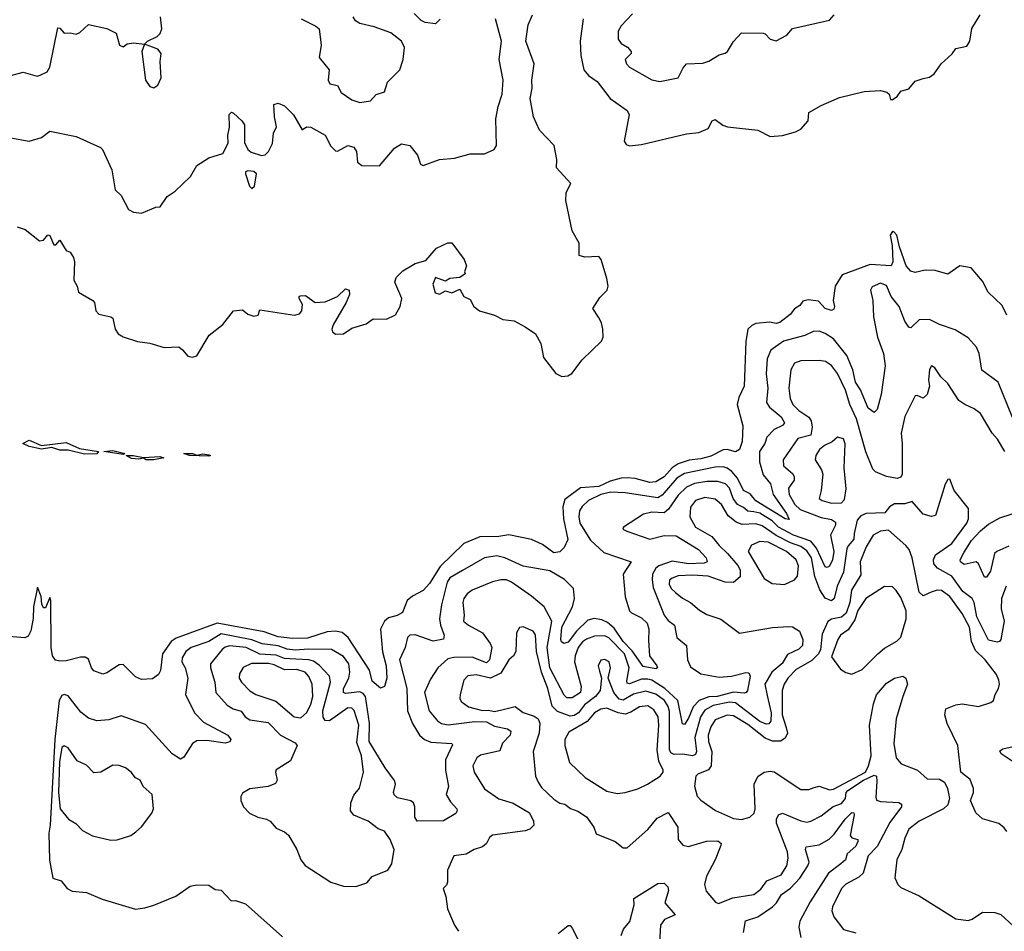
# Model space of a CAD drawing. Extents: x 1552294 to 1694791, y 811929 to 917222.
# Tile 132 of 256: x 1626908 to 1631732, y 824875 to 829340. Entities that reach past the tile are written whole.
import ezdxf

# ---------------------------------------------------------------- set-up
doc = ezdxf.new("R2010")
doc.units = 0

msp = doc.modelspace()

# ---------------------------------------------------------------- linework, layer by layer
at = {"layer": '0CON10XD'}
for points in [[(1626895, 828326.2), (1626935, 828313.3), (1627005, 828256.7), (1627025, 828261.2), (1627045, 828286.7), (1627055, 828283.3), (1627075, 828237.5), (1627085, 828237.5), (1627105, 828260), (1627135, 828210), (1627155, 828202.5), (1627171.1, 828175), (1627175.9, 828155), (1627173.8, 828065), (1627189.5, 828035), (1627196.4, 828005), (1627266.4, 827965), (1627274.6, 827955), (1627281.1, 827915), (1627295, 827898.6), (1627355, 827885.7), (1627365, 827878), (1627375.4, 827825), (1627391, 827801), (1627415, 827786.9), (1627484.8, 827764.8), (1627546, 827756), (1627615, 827735.3), (1627688.3, 827738.3), (1627705, 827722.5), (1627732.3, 827692.3), (1627755, 827688), (1627775, 827694), (1627835.8, 827795), (1627902.6, 827847.4), (1627955, 827914.6), (1628000, 827920), (1628025, 827897.5), (1628055, 827887.5), (1628076.4, 827893.6), (1628085, 827920), (1628255, 827893.5), (1628279.6, 827900.4), (1628290, 827915), (1628292.9, 827945), (1628278, 827975), (1628276.7, 827985), (1628281.9, 827988.1), (1628308.7, 827988.7), (1628355, 827955.8), (1628405, 827958.1), (1628465, 827984.4), (1628505, 828022.9), (1628522.5, 828015), (1628523.1, 827995), (1628506.9, 827955), (1628443.6, 827846.4), (1628438, 827825), (1628440.8, 827810.8), (1628455, 827800), (1628495, 827801.2), (1628535, 827830), (1628605, 827850), (1628640, 827875), (1628705, 827874.2), (1628748.8, 827895), (1628772.5, 827935), (1628780, 827975), (1628746.7, 828055), (1628752, 828078), (1628785, 828110), (1628845, 828146.7), (1628898.3, 828161.7), (1628949.3, 828220.7), (1629005, 828247.5), (1629025, 828246.7), (1629086, 828165), (1629096.7, 828135), (1629087.5, 828105), (1629090, 828095), (1629065, 828077.5), (1629015, 828073.3), (1628995, 828060), (1628945, 828077.5), (1628932.5, 828045), (1628943.2, 828003.2), (1628965, 827996.2), (1628995, 828012.5), (1629025, 828003.3), (1629065, 828020), (1629083.3, 827985), (1629115, 827970), (1629132.5, 827935), (1629160, 827915), (1629235, 827893.5), (1629275, 827872), (1629330, 827865), (1629385, 827836.7), (1629435, 827802.5), (1629462, 827755), (1629475, 827686), (1629535, 827606.7), (1629565, 827592), (1629594.1, 827595.9), (1629612.7, 827607.3), (1629664.2, 827675), (1629759.2, 827765), (1629767.5, 827785), (1629764.3, 827825), (1629758.6, 827855), (1629743.7, 827883.7), (1629715.8, 827925), (1629750.4, 827979.6), (1629786.8, 828015), (1629790.8, 828035), (1629785, 828072.5), (1629757.6, 828165), (1629745, 828181.1), (1629676.5, 828176.5), (1629649.2, 828185), (1629648.5, 828245), (1629615, 828306.7), (1629583.3, 828455), (1629585, 828493.3), (1629607.5, 828537.5), (1629538.1, 828615), (1629538.9, 828655), (1629526.5, 828725), (1629455, 828799), (1629425.2, 828865), (1629408.3, 828955), (1629419.2, 829005), (1629416.9, 829045), (1629429.2, 829125), (1629387.1, 829235), (1629399.6, 829315), (1629420.8, 829365)], [(1628967.4, 829342.6), (1628945, 829320), (1628895, 829326.2), (1628875, 829336), (1628840.2, 829370.2)], [(1629668.9, 829345), (1629654.2, 829235), (1629657, 829165), (1629671.5, 829095), (1629695, 829066.9), (1629738, 829038), (1629800.9, 828955), (1629884.4, 828895), (1629894.4, 828875), (1629887.9, 828842.1), (1629869.5, 828745), (1629878.8, 828728.8), (1629895, 828722.1), (1629955, 828729.7), (1630175, 828782.1), (1630235, 828787.2), (1630282, 828808), (1630301.2, 828845), (1630315, 828851.2), (1630353.4, 828823.4), (1630375.7, 828815.7), (1630525, 828800), (1630585, 828767.5), (1630646.2, 828773.8), (1630709.2, 828790.8), (1630735.4, 828804.6), (1630771.2, 828845), (1630774.4, 828885.6), (1630835, 828920), (1630925, 828959.2), (1631045, 828988.8), (1631125, 828993.8), (1631156.1, 828986.1), (1631167.5, 828975), (1631175, 828950), (1631185, 828950), (1631207.5, 828965), (1631225, 828990), (1631265, 829002.5), (1631295, 829040), (1631335, 829052), (1631365, 829059.2), (1631388.8, 829075), (1631423.3, 829125), (1631476.4, 829173.6), (1631495, 829200), (1631549.3, 829210.7), (1631562.5, 829235), (1631572.7, 829297.3), (1631613.3, 829365)], [(1629910.3, 829369.7), (1629855, 829310), (1629840, 829285), (1629840, 829245), (1629854.5, 829224.5), (1629885.4, 829205.4), (1629904, 829185), (1629903.8, 829175), (1629874.4, 829145), (1629880.5, 829125), (1629895, 829107.8), (1630005.7, 829045.7), (1630045, 829037.5), (1630134.1, 829055.9), (1630159.2, 829105), (1630175.6, 829124.4), (1630255, 829127.1), (1630285, 829137.5), (1630335, 829168.6), (1630365, 829177.1), (1630375.7, 829185), (1630405, 829233.3), (1630445, 829276.2), (1630550, 829275), (1630561.2, 829271.2), (1630584.4, 829244.4), (1630615, 829236.2), (1630666.7, 829265), (1630695, 829297.5), (1630875, 829337.5), (1630898.9, 829365)], [(1626855, 828762.9), (1626955, 828745.6), (1627015, 828763.5), (1627055.7, 828794.3), (1627185, 828768.8), (1627304.3, 828714.3), (1627314, 828705), (1627360, 828605), (1627375, 828507.5), (1627405, 828480), (1627440.7, 828410.7), (1627465, 828397.5), (1627505, 828392.5), (1627575, 828422.5), (1627596.1, 828423.9), (1627631.2, 828475), (1627670.2, 828499.8), (1627745, 828572), (1627775, 828626.2), (1627835, 828664), (1627902.5, 828685), (1627928.6, 828735), (1627926.9, 828775), (1627935.6, 828814.4), (1627934.2, 828875.8), (1627945, 828887.5), (1627955, 828882.5), (1627996.7, 828845), (1628010, 828825), (1628009.3, 828739.3), (1628026.2, 828705), (1628042.1, 828692.1), (1628092.5, 828675), (1628111.2, 828678.8), (1628126.2, 828695), (1628146, 828734), (1628152, 828785), (1628166.2, 828815), (1628155.7, 828865), (1628153.8, 828925), (1628175, 828932), (1628205, 828918), (1628249.2, 828875), (1628291.7, 828801.7), (1628313.9, 828816.1), (1628335, 828814), (1628404, 828775), (1628431.7, 828721.7), (1628455, 828698), (1628465, 828696.2), (1628515, 828723.8), (1628545, 828715.3), (1628558.8, 828695), (1628563.3, 828643.3), (1628585, 828626.9), (1628670, 828625), (1628745, 828710.8), (1628778.1, 828731.9), (1628819.2, 828725), (1628857.1, 828677.1), (1628872.1, 828632.1), (1628885, 828625.7), (1628965, 828656.4), (1629037.5, 828662.5), (1629115, 828683.8), (1629185, 828683.3), (1629232.5, 828705), (1629243.8, 828725), (1629241.1, 828855), (1629251.8, 828915), (1629271.8, 828975), (1629276.5, 829045), (1629257.1, 829145), (1629268.6, 829235), (1629238.8, 829345)], [(1626865, 829066.8), (1626925, 829082.9), (1626994.2, 829064.2), (1627008.3, 829068.3), (1627042.2, 829085), (1627055, 829108.6), (1627095, 829300), (1627105, 829298.8), (1627125, 829274), (1627155, 829276.2), (1627185, 829268.8), (1627203, 829277), (1627245, 829317.1), (1627335, 829298.1), (1627380, 829275), (1627397.5, 829215), (1627415, 829207.5), (1627435, 829222.5), (1627465, 829227.5), (1627520, 829220), (1627534, 829236), (1627581.3, 829258.7), (1627596.4, 829273.6), (1627604.3, 829295), (1627597.5, 829355)], [(1628286.2, 829345), (1628359.1, 829309.1), (1628375.6, 829295), (1628385.3, 829215), (1628374.7, 829155), (1628424.2, 829095), (1628420, 829045), (1628427, 829027), (1628465, 829017.5), (1628483.7, 828983.7), (1628535, 828947.5), (1628575, 828935.4), (1628626.5, 828943.5), (1628655, 828974.2), (1628695, 828986.7), (1628710, 829035), (1628770, 829095), (1628787.5, 829145), (1628792.5, 829205), (1628778.5, 829235), (1628726.2, 829276.2), (1628645, 829305.9), (1628575, 829322.1), (1628552.4, 829335), (1628542.5, 829355)], [(1627565, 829007.5), (1627575, 829012.5), (1627585, 829020), (1627601.2, 829055), (1627595.3, 829135), (1627601.1, 829175), (1627585, 829196.9), (1627520, 829220), (1627506, 829184), (1627524.4, 829045), (1627545, 829013.3), (1627565, 829007.5)], [(1628045, 828513.8), (1628058, 828525), (1628067.5, 828585), (1628055, 828596.2), (1628025, 828600), (1628014.2, 828595.8), (1628014, 828585), (1628034.6, 828524.6), (1628045, 828513.8)], [(1631745, 827893), (1631721.1, 827941.1), (1631652.6, 828005), (1631625, 828058.9), (1631570, 828125), (1631515, 828134.2), (1631455, 828093.8), (1631392.7, 828112.7), (1631344.2, 828114.2), (1631295, 828102), (1631275, 828108.2), (1631250.8, 828135), (1631217.9, 828227.9), (1631206.4, 828285), (1631191.7, 828301.7), (1631185, 828302.5), (1631173.1, 828285), (1631182.9, 828235), (1631185.9, 828155), (1631177.8, 828135), (1631075, 828141.9), (1630938.5, 828091.5), (1630903.1, 828035), (1630894.4, 827965), (1630900.8, 827935), (1630897.1, 827922.9), (1630885, 827916), (1630855, 827925.7), (1630821.7, 827961.7), (1630771.6, 827968.4), (1630745, 827961.4), (1630730.3, 827939.7), (1630705, 827924.2), (1630683.1, 827896.9), (1630632.7, 827857.3), (1630615, 827852.9), (1630580.9, 827859.1), (1630515, 827851.6), (1630495, 827843.1), (1630475.5, 827825), (1630465.8, 827764.2), (1630457.5, 827545), (1630430.8, 827489.2), (1630423.5, 827455), (1630451.8, 827351.8), (1630447.8, 827275), (1630434, 827235), (1630415, 827224.4), (1630374.8, 827234.8), (1630355, 827233.7), (1630295, 827203), (1630245, 827188.8), (1630187.9, 827182.1), (1630135, 827164.6), (1630104.1, 827145.9), (1630065, 827100.7), (1630025, 827077.5), (1629995, 827073.3), (1629923.4, 827093.4), (1629886.3, 827096.3), (1629854.2, 827094.2), (1629800.4, 827079.6), (1629745, 827054.3), (1629655, 827046.7), (1629579.7, 826990.3), (1629569.4, 826955), (1629572.3, 826895), (1629593.5, 826795), (1629575.4, 826755), (1629555, 826733.5), (1629525, 826728.5), (1629469.6, 826769.6), (1629415, 826794.5), (1629305, 826816.7), (1629255, 826809.2), (1629162.6, 826807.4), (1629084.4, 826775), (1628968.7, 826661.3), (1628915, 826578.2), (1628884.1, 826545), (1628832.8, 826517.2), (1628806.5, 826495), (1628782.7, 826437.3), (1628757.6, 826422.4), (1628715, 826410), (1628695.9, 826394.1), (1628675.3, 826354.7), (1628680.7, 826299.3), (1628684.8, 826244.8), (1628703.3, 826175), (1628706.2, 826115), (1628695.6, 826075), (1628675, 826065.7), (1628635, 826100), (1628621.5, 826155), (1628516.6, 826315), (1628488.1, 826338.1), (1628455.9, 826345.9), (1628415, 826341.3), (1628318.6, 826311.4), (1628245, 826308.6), (1628175, 826318.2), (1628105, 826342.6), (1627875, 826384.3), (1627675, 826310.6), (1627650.6, 826295), (1627608, 826235), (1627597.3, 826152.7), (1627587.6, 826132.4), (1627558.2, 826111.8), (1627505, 826108.5), (1627475, 826121.4), (1627415, 826182), (1627395, 826180.8), (1627335, 826140.5), (1627314.6, 826134.6), (1627270.8, 826150.8), (1627260, 826165), (1627245, 826208), (1627227.9, 826217.9), (1627205, 826218.2), (1627135, 826200.4), (1627105, 826198.2), (1627083.7, 826203.7), (1627067.8, 826225), (1627062.7, 826265), (1627060, 826495), (1627055, 826510), (1627035, 826460), (1627025, 826460), (1627017, 826477), (1627013.3, 826515), (1626995, 826560), (1626975.6, 826465), (1626973.3, 826406.7), (1626962.4, 826347.6), (1626948.8, 826321.2), (1626932.7, 826312.7), (1626835, 826321.2)], [(1631772, 827392), (1631701.9, 827565), (1631622.9, 827622.9), (1631608.9, 827705), (1631596.2, 827736.2), (1631555, 827782.5), (1631491.7, 827821.7), (1631415, 827846.9), (1631365, 827871.5), (1631315, 827870), (1631275, 827830.8), (1631265, 827834.3), (1631245, 827863.3), (1631216.7, 827935), (1631178.5, 827985), (1631155, 828038.6), (1631125, 828050.6), (1631085, 828032), (1631075.8, 828015), (1631088.6, 827965), (1631091.8, 827885), (1631111.1, 827785), (1631140.4, 827705), (1631149.2, 827645), (1631129.6, 827505), (1631109.4, 827430.6), (1631095, 827416), (1631065, 827437.5), (1631028, 827528), (1631002.4, 827565), (1630989.8, 827625), (1630960.7, 827695), (1630895, 827777.6), (1630855, 827803.2), (1630825, 827814), (1630795, 827813.3), (1630755, 827794.1), (1630650, 827765), (1630588.4, 827721.6), (1630570.3, 827679.7), (1630565.3, 827605), (1630573.8, 827536.2), (1630566.8, 827465), (1630582.5, 827442.5), (1630639.6, 827395), (1630655.4, 827365), (1630645, 827352.8), (1630605, 827333.8), (1630568.4, 827295), (1630558.9, 827265), (1630532.2, 827225), (1630532.1, 827175), (1630550.9, 827110.9), (1630586.5, 827066.5), (1630599.6, 827015), (1630665, 826921.5), (1630677.3, 826892.7), (1630658.6, 826895), (1630515, 826983.1), (1630487.2, 827017.2), (1630455, 827033.8), (1630424.7, 827094.7), (1630397.5, 827127.5), (1630374.3, 827144.3), (1630355, 827150.2), (1630315, 827148.5), (1630165, 827117.2), (1630128.3, 827095), (1630055, 827011.3), (1630035, 826998.3), (1629875, 827023.3), (1629805, 827026.7), (1629755.6, 827015), (1629695.3, 826985), (1629663.7, 826956.3), (1629650.5, 826935), (1629646.9, 826905), (1629652.6, 826875), (1629705, 826790.3), (1629770.6, 826730.6), (1629903.8, 826685), (1629865.4, 826624.6), (1629875, 826514.2), (1629895.3, 826445), (1629905, 826434.8), (1629955, 826410.7), (1629981.5, 826385), (1629990.9, 826355), (1629989.2, 826299.2), (1629994.4, 826225), (1630030, 826175), (1630032.5, 826165), (1630025, 826160), (1629962.2, 826172.2), (1629909.4, 826249.4), (1629865, 826294.5), (1629820.4, 826360.4), (1629788, 826387.9), (1629760.7, 826400.7), (1629722.3, 826407.7), (1629691.3, 826398.7), (1629635.4, 826344.6), (1629595, 826291.6), (1629574.2, 826284.2), (1629562.4, 826292.4), (1629558.9, 826305), (1629564.6, 826365), (1629616.2, 826465), (1629625.7, 826505), (1629620.7, 826555), (1629577.8, 826597.8), (1629505, 826641.4), (1629375, 826663.2), (1629285, 826703.8), (1629245, 826714.7), (1629185, 826704.7), (1629077.5, 826642.5), (1629015, 826607.1), (1629002.6, 826585), (1628975.2, 826475), (1628965.3, 826405.3), (1628968.9, 826375), (1628987.1, 826325), (1628984.2, 826305.8), (1628934.5, 826295.5), (1628845, 826327), (1628819.2, 826325), (1628808.8, 826315), (1628797.3, 826265), (1628768.3, 826205), (1628804.8, 826065), (1628807.5, 825955), (1628832.4, 825892.4), (1628866.1, 825836.1), (1628890.5, 825815), (1628922.2, 825802.2), (1629025, 825795.4), (1629028.9, 825788.9), (1628993.8, 825715), (1628993.4, 825665), (1629008.8, 825585), (1628996.9, 825545), (1629018.6, 825508.6), (1629049.2, 825475), (1629052, 825465), (1629045, 825452.5), (1628985, 825416.2), (1628855, 825414.5), (1628844.1, 825434.1), (1628843.8, 825485), (1628838.1, 825505), (1628823.9, 825513.9), (1628759.6, 825529.6), (1628742.8, 825542.8), (1628740, 825555), (1628749.4, 825595), (1628743.9, 825613.9), (1628699.2, 825675), (1628619.5, 825805), (1628621.2, 825895), (1628601.6, 826025), (1628590.3, 826040.3), (1628575, 826047.5), (1628505, 826040.5), (1628493.9, 826045), (1628494.4, 826065), (1628520, 826115), (1628525.8, 826144.2), (1628520.2, 826185), (1628495, 826221.4), (1628435, 826255.3), (1628322.2, 826257.8), (1628257.4, 826252.6), (1628217.7, 826257.7), (1628175, 826273.5), (1628096.3, 826283.7), (1628045, 826302.2), (1627895, 826332.7), (1627835, 826295.2), (1627748.5, 826265), (1627722.1, 826245), (1627703.8, 826215), (1627702.5, 826195), (1627719.3, 826165), (1627732.1, 826115), (1627720.7, 826035), (1627765, 825945.7), (1627809.2, 825899.2), (1627927.1, 825835), (1627942, 825815), (1627937.1, 825802.9), (1627915, 825797.1), (1627825, 825810.4), (1627775, 825807.5), (1627755, 825794.4), (1627711.3, 825728.7), (1627695, 825717.5), (1627655, 825744.5), (1627525, 825887.5), (1627405, 825930.6), (1627345, 825910.4), (1627285, 825905.9), (1627245, 825918.9), (1627208.1, 825948.1), (1627145, 826028.5), (1627125, 826034.5), (1627115, 826030.9), (1627100.6, 826005), (1627079.8, 825815), (1627057.2, 825395), (1627050, 825355), (1627054.2, 825224.2), (1627070, 825135), (1627111.7, 825121.7), (1627140, 825085), (1627165, 825071.4), (1627235, 825065.8), (1627311.7, 825031.7), (1627475, 824983.8), (1627520.7, 824990.7), (1627565, 825002.5), (1627673, 825047), (1627743.7, 825096.3), (1627775, 825103.3), (1627835, 825101.1), (1627865, 825080), (1627895.8, 825075.8), (1627943.9, 825023.9), (1627965, 825026.7), (1628015, 825008.8), (1628195, 824848)], [(1631734.6, 827225), (1631698.7, 827285), (1631672.7, 827315), (1631615, 827410.9), (1631585, 827434.5), (1631538, 827455), (1631509.2, 827475), (1631455, 827558), (1631421.4, 827591.4), (1631391.4, 827635), (1631375, 827644.2), (1631365, 827626.7), (1631361.1, 827575), (1631366.4, 827545), (1631355, 827504), (1631335, 827486), (1631305, 827500), (1631295, 827497.5), (1631245, 827396.7), (1631226.4, 827315), (1631232, 827265), (1631231.9, 827115), (1631225, 827098.8), (1631207, 827093), (1631155, 827103.2), (1631101.5, 827125), (1631088.1, 827138.1), (1631053, 827223), (1631008.3, 827385), (1630976, 827455), (1630954.4, 827525), (1630915, 827607.5), (1630885, 827647.3), (1630855.8, 827665.8), (1630825, 827670.9), (1630735, 827668.8), (1630705, 827658.8), (1630686.8, 827625), (1630676.9, 827535), (1630679.7, 827509.7), (1630682.9, 827485), (1630696.7, 827455), (1630725, 827426.7), (1630775, 827394.1), (1630785.5, 827375.5), (1630791.4, 827345), (1630783.6, 827305), (1630720.2, 827289.7), (1630648.8, 827185), (1630650.9, 827155), (1630695, 827118), (1630703.2, 827103.2), (1630702.5, 827085), (1630675.3, 827045), (1630678.3, 827015), (1630705.2, 826965), (1630731.6, 826941.6), (1630835, 826902.2), (1630885, 826892.5), (1630905, 826879.2), (1630904.6, 826865), (1630881, 826815), (1630896.2, 826735), (1630889.6, 826695), (1630875, 826664.4), (1630865, 826657.8), (1630855, 826661.1), (1630812.5, 826752.5), (1630785, 826786.7), (1630699.3, 826815), (1630625.2, 826855), (1630595.2, 826885), (1630535, 826923.5), (1630505, 826930.2), (1630475, 826933.4), (1630455, 826951.7), (1630425, 826965.6), (1630402.9, 826995), (1630385, 827046.2), (1630366.3, 827066.3), (1630328.2, 827078.2), (1630275, 827078.7), (1630215, 827068.4), (1630175, 827050), (1630135, 827011.9), (1630086.4, 826943.6), (1630065, 826925.2), (1630005, 826927.8), (1629965, 826917.8), (1629866, 826855), (1629863.8, 826845), (1629882, 826835), (1629994.7, 826795.3), (1630065, 826814.5), (1630125, 826811.4), (1630233.5, 826745), (1630272.2, 826705), (1630275.7, 826685), (1630261.4, 826678.6), (1630185, 826675.2), (1630105, 826688.2), (1630039.7, 826665), (1630025.4, 826654.6), (1630009.2, 826625), (1630006.1, 826596.1), (1630011.4, 826558.6), (1630065, 826423.3), (1630085, 826397.3), (1630115.5, 826375), (1630128.1, 826315), (1630175.8, 826275), (1630180.5, 826205), (1630195, 826170), (1630245, 826136), (1630335, 826120.3), (1630395, 826124.7), (1630465, 826143.3), (1630480.6, 826140.6), (1630487.1, 826125), (1630473.3, 826055), (1630468, 826045), (1630458.2, 826041.8), (1630405, 826046.4), (1630325, 826025.9), (1630285, 826024.1), (1630237.1, 826005), (1630207.3, 825975), (1630185, 825919.1), (1630165, 825888.1), (1630155, 825892), (1630131.9, 826005), (1630068.8, 826065), (1630005.3, 826104.7), (1629985, 826110.9), (1629955, 826109.3), (1629895, 826087.5), (1629885, 826090.4), (1629882, 826102), (1629893.8, 826165), (1629871.4, 826235), (1629795, 826312.6), (1629775, 826321.7), (1629725, 826320), (1629685, 826306.6), (1629665, 826292.2), (1629645, 826264.6), (1629629.2, 826225), (1629626.1, 826195), (1629658.4, 826075), (1629656, 826045), (1629615, 826018.8), (1629588.7, 826018.7), (1629575, 826031.8), (1629505.6, 826165), (1629492.9, 826265), (1629515.9, 826395), (1629477.9, 826465), (1629415, 826516.4), (1629318.2, 826585), (1629293.8, 826596.2), (1629265, 826596.8), (1629225, 826587.7), (1629125, 826545.4), (1629101.1, 826528.9), (1629084.6, 826505), (1629079.2, 826485), (1629085.8, 826424.2), (1629082.9, 826395), (1629106.2, 826375), (1629175, 826336.7), (1629213.6, 826285), (1629221.1, 826265), (1629210, 826205), (1629195, 826190), (1629125, 826218.2), (1629035, 826216.9), (1629005, 826209.6), (1628957.1, 826165), (1628920.7, 826109.3), (1628891.2, 826045), (1628914.7, 825954.7), (1628955, 825906.5), (1628975, 825892.5), (1629006.7, 825886.7), (1629137.8, 825902.2), (1629195, 825901.5), (1629235, 825879.7), (1629297.2, 825867.2), (1629314.6, 825855), (1629310.4, 825835), (1629272.9, 825797.1), (1629261.1, 825758.9), (1629165, 825738.2), (1629146.9, 825725), (1629127.5, 825685), (1629135, 825654.2), (1629185, 825573.1), (1629255, 825523.9), (1629325, 825502), (1629405.2, 825455.2), (1629425.6, 825415), (1629426.9, 825395), (1629407.1, 825375), (1629385, 825368), (1629224.6, 825345.4), (1629210, 825335), (1629194.4, 825305), (1629175, 825288.5), (1629135, 825275.6), (1629095, 825253.6), (1629035.6, 825244.4), (1629004, 825175), (1629003.9, 825116.1), (1628998.8, 825101.2), (1628982.5, 825085), (1628995.9, 825045.9), (1629004, 824985), (1629038, 824905), (1629058, 824875)], [(1630885, 826972.8), (1630935, 826973.1), (1630950, 826990), (1630958, 827042), (1630947.9, 827145), (1630952.8, 827262.8), (1630945, 827288), (1630915, 827296), (1630888.1, 827271.9), (1630851.4, 827255), (1630827.5, 827235), (1630808.2, 827205), (1630805.5, 827185), (1630836.9, 827135), (1630842.7, 827115), (1630835.6, 827035), (1630825.8, 826995), (1630840, 826985), (1630885, 826972.8)], [(1627225, 827211.5), (1627145, 827231.8), (1627105, 827231.8), (1627065, 827244.7), (1627015, 827236.9), (1626955, 827249.2), (1626923.8, 827265), (1626955, 827280.3), (1627015, 827254.3), (1627135, 827269.4), (1627200.9, 827240.8), (1627293.3, 827225), (1627285, 827214.2), (1627225, 827211.5)], [(1627415, 827210), (1627320, 827225), (1627365, 827230), (1627423.3, 827215), (1627415, 827210)], [(1627565, 827184.3), (1627527.5, 827185), (1627515, 827192.5), (1627492.3, 827187.7), (1627455, 827191.3), (1627430, 827205), (1627464.6, 827205.4), (1627515, 827195.3), (1627595, 827200.6), (1627613.3, 827195), (1627565, 827184.3)], [(1627835, 827202.9), (1627740, 827205), (1627712.5, 827215), (1627755, 827216.1), (1627775, 827207.5), (1627805, 827214), (1627835, 827209.2), (1627843.3, 827205), (1627835, 827202.9)], [(1631741.4, 826565), (1631719, 826505), (1631717.2, 826455), (1631731.9, 826395), (1631715.3, 826304.7), (1631709.2, 826295), (1631698, 826292), (1631655, 826300.9), (1631598.2, 826415), (1631585.2, 826485), (1631575.2, 826505.2), (1631529.5, 826539.5), (1631475, 826614.8), (1631404.3, 826654.3), (1631387.4, 826675), (1631385.8, 826695), (1631395, 826719.4), (1631475.2, 826774.8), (1631547.8, 826875), (1631556.2, 826896.2), (1631556.2, 826946.2), (1631486, 827035), (1631465, 827090), (1631455, 827087.5), (1631442, 827065), (1631395, 826911.2), (1631375, 826906.2), (1631335, 826918.8), (1631280, 826980), (1631245, 826969.5), (1631195, 826968.5), (1631170, 826955), (1631147.5, 826925), (1631055, 826921.3), (1631029.5, 826910.5), (1631011, 826889), (1630996.6, 826823.4), (1630995, 826796.7), (1630966.5, 826763.5), (1630961, 826749), (1630943.9, 826635), (1630913.3, 826565), (1630898.4, 826505), (1630885, 826493.8), (1630855, 826506.2), (1630828, 826548), (1630803.5, 826613.5), (1630787.5, 826705), (1630765, 826738.7), (1630735, 826759.3), (1630685, 826777.7), (1630614.6, 826814.6), (1630545, 826861.5), (1630515, 826870.2), (1630447.3, 826867.3), (1630419, 826879), (1630379.5, 826909.5), (1630347.1, 826965), (1630315, 826992.5), (1630265, 827000.4), (1630219.6, 826985), (1630195, 826952.5), (1630192, 826905), (1630219.1, 826855), (1630299.8, 826809.7), (1630335, 826764.1), (1630375.9, 826725), (1630427.2, 826667.2), (1630437.9, 826645), (1630438.3, 826611.7), (1630405, 826583.7), (1630365, 826585.2), (1630280.8, 826615), (1630205, 826619.7), (1630135, 826615.8), (1630105, 826605.3), (1630092.2, 826595), (1630090.4, 826575), (1630099.1, 826555), (1630120.5, 826535), (1630155, 826507.5), (1630195, 826486.1), (1630238.7, 826448.7), (1630275, 826426.9), (1630343.7, 826403.7), (1630435, 826336), (1630596.6, 826363.4), (1630675, 826368.9), (1630695, 826366.2), (1630728.2, 826345), (1630745.8, 826305), (1630743.8, 826275), (1630725, 826256.8), (1630669.3, 826230.7), (1630643, 826187), (1630593.5, 826145), (1630559.3, 826085), (1630569.5, 826029.5), (1630590.2, 825945), (1630588.3, 825905), (1630579, 825891), (1630565, 825889.5), (1630535, 825903.3), (1630415, 825993.4), (1630385, 825998.1), (1630305, 825981.2), (1630265, 825958.8), (1630243.1, 825925), (1630215.4, 825825), (1630223.3, 825755), (1630219.1, 825740.9), (1630205, 825734.8), (1630155, 825742.6), (1630115, 825741.1), (1630098.8, 825748.8), (1630091.4, 825765), (1630091.4, 825951.4), (1630085.9, 825975.9), (1630066.8, 826005), (1630025, 826037.1), (1629975, 826051.9), (1629915, 826036.3), (1629865, 826006.6), (1629845, 826011.5), (1629818.4, 826045), (1629790.5, 826115), (1629803.1, 826165), (1629795.6, 826195), (1629775, 826206.7), (1629755, 826202.5), (1629741.9, 826175), (1629749.3, 826149.3), (1629758.1, 826115), (1629752.5, 826055), (1629728.8, 826025), (1629674.8, 825985), (1629646.3, 825945), (1629625, 825932.1), (1629605, 825929.6), (1629542.2, 825952.2), (1629517.1, 825977.1), (1629495.9, 826065), (1629464.9, 826145), (1629439.3, 826245), (1629435, 826328), (1629423.8, 826345), (1629375, 826366.2), (1629356.2, 826363.8), (1629342.7, 826337.3), (1629338.7, 826245), (1629327.3, 826225), (1629305, 826204.6), (1629265, 826138.9), (1629215, 826115.6), (1629145, 826131.1), (1629103.8, 826126.2), (1629083.5, 826105), (1629066.4, 826035), (1629064.5, 826015), (1629070.5, 826000.5), (1629107.5, 825975), (1629175, 825956.7), (1629205, 825958.5), (1629235, 825951.8), (1629270.3, 825959.7), (1629335, 825975.5), (1629375, 825946.3), (1629428.8, 825928.8), (1629447.8, 825915), (1629455.9, 825895), (1629452.6, 825845), (1629424.5, 825755), (1629434.5, 825635), (1629447.5, 825605), (1629465, 825580), (1629525, 825523.1), (1629555, 825502.9), (1629578.6, 825498.6), (1629607, 825477), (1629643.4, 825463.4), (1629685.3, 825435.3), (1629720.8, 825385), (1629732.5, 825352.5), (1629825.6, 825315.6), (1629865, 825283.3), (1629885, 825283.8), (1629985, 825374.4), (1630031.1, 825428.9), (1630085, 825457.1), (1630133.3, 825385), (1630134.7, 825325), (1630156.3, 825296.3), (1630185, 825290.6), (1630273, 825317), (1630328.4, 825318.4), (1630344.5, 825305), (1630342.5, 825295), (1630315.2, 825225), (1630273.7, 825145), (1630262.9, 825105), (1630270.9, 825070.9), (1630317.9, 825017.9), (1630331.4, 825011.4), (1630401.4, 825038.6), (1630505, 825054.6), (1630539.1, 825080.8), (1630568.2, 825121.8), (1630638.3, 825151.7), (1630665.9, 825195), (1630673.1, 825233.1), (1630669.2, 825265), (1630616.5, 825405), (1630616.4, 825425), (1630625, 825446.2), (1630645, 825454.4), (1630735, 825416), (1630765, 825410.4), (1630785, 825414.6), (1630835, 825441.1), (1630893.3, 825486.7), (1630935, 825500.8), (1630953.9, 825525), (1630957.9, 825555), (1630966, 825565), (1631042.4, 825615), (1631095, 825640), (1631105.2, 825635.2), (1631108.4, 825608.4), (1631102, 825532), (1631106.8, 825516.8), (1631125, 825510.7), (1631215, 825506.2), (1631227.7, 825497.7), (1631228.5, 825485), (1631171.3, 825408.7), (1631108.8, 825291.2), (1631065.3, 825245), (1631040.8, 825159.2), (1631019.2, 825140.8), (1630955, 825106.6), (1630935, 825084.5), (1630890, 824995), (1630886.9, 824975), (1630896.6, 824946.6), (1630945, 824884), (1631005, 824867.5)], [(1631755, 826761), (1631695, 826736.2), (1631683.9, 826726.1), (1631665, 826639.4), (1631645, 826609.2), (1631635, 826609.4), (1631606.2, 826675), (1631595, 826684.4), (1631535, 826671.5), (1631517.1, 826685), (1631515.7, 826695), (1631535, 826732.2), (1631571.4, 826788.6), (1631615, 826836.7), (1631655, 826870), (1631710.3, 826899.7), (1631876.2, 826955)], [(1631744.4, 825364.4), (1631732.1, 825382.1), (1631705, 825402.5), (1631625, 825425.7), (1631592.5, 825455), (1631565.8, 825515), (1631580.6, 825555), (1631580.5, 825575), (1631565, 825618.1), (1631520, 825655), (1631504.5, 825785), (1631452.6, 825892.6), (1631441.1, 825935), (1631445.6, 825964.4), (1631495, 825984.4), (1631525, 825988.9), (1631605, 825975.6), (1631666.2, 825995), (1631680, 826005), (1631687.1, 826035), (1631704.2, 826065), (1631709.2, 826085), (1631705.8, 826105.8), (1631693.2, 826133.2), (1631638.1, 826205), (1631590.3, 826250.3), (1631571.2, 826295), (1631562.2, 826365), (1631525, 826431.1), (1631465, 826515.4), (1631425, 826544.7), (1631403.9, 826546.1), (1631373.6, 826536.4), (1631335, 826518.6), (1631315, 826536), (1631281.4, 826705), (1631265.4, 826745), (1631249.1, 826765), (1631165, 826840.4), (1631125, 826834.7), (1631090, 826815), (1631055, 826758.1), (1631025.7, 826685), (1631028.8, 826621.2), (1630983.6, 826546.4), (1630974.8, 826485), (1630957, 826433), (1630935, 826414.3), (1630886.2, 826403.8), (1630868.2, 826391.8), (1630840, 826330), (1630831.1, 826255), (1630822, 826235), (1630788.8, 826201.2), (1630712.9, 826157.1), (1630671.4, 826115), (1630653, 826085), (1630643.9, 826055), (1630643.1, 825935), (1630663.5, 825873.4), (1630669.8, 825845), (1630658.1, 825821.9), (1630635, 825807.1), (1630596.1, 825806.1), (1630560.7, 825820.7), (1630475, 825888.6), (1630405, 825930.4), (1630375, 825933.5), (1630315, 825910.4), (1630295, 825876.9), (1630282, 825835), (1630283.1, 825805), (1630299.6, 825755), (1630296.4, 825685), (1630283.3, 825666.7), (1630230, 825645), (1630220.8, 825635), (1630214.2, 825585.8), (1630227.4, 825537.4), (1630245, 825517.5), (1630317.4, 825467.4), (1630405, 825428.2), (1630445, 825422.7), (1630485, 825434), (1630506.4, 825453.6), (1630511.5, 825475), (1630506.2, 825595), (1630525, 825633.1), (1630555, 825654.7), (1630585, 825659.6), (1630605, 825655.4), (1630735, 825568.9), (1630775, 825570), (1630801.1, 825578.9), (1630825, 825585.4), (1630875, 825568.7), (1630895, 825570.8), (1631052, 825655), (1631067, 825685), (1631079.8, 825735), (1631072, 825885), (1631091.5, 825988.5), (1631106.5, 826033.5), (1631155, 826090.3), (1631195, 826115.4), (1631235, 826125.6), (1631250, 826115), (1631258.7, 826085), (1631234.7, 826025), (1631203, 825915), (1631190.5, 825795), (1631202, 825725), (1631227.1, 825695), (1631306.2, 825665), (1631355, 825621.2), (1631415, 825620.6), (1631439.4, 825605), (1631453.8, 825575), (1631463.8, 825525), (1631455.9, 825494.1), (1631435, 825475.5), (1631315.7, 825414.3), (1631264.6, 825375), (1631245, 825331.2), (1631229.6, 825275), (1631205.5, 825225), (1631196.4, 825136.4), (1631210, 825105), (1631225, 825089.4), (1631315, 825049.2), (1631495, 824936), (1631555, 824927.5), (1631575, 824934.2), (1631625, 824969.1), (1631685, 824967.9), (1631715, 824958.1), (1631775, 824901.4)], [(1630655, 826574.6), (1630704.1, 826595.9), (1630718.8, 826615), (1630724.6, 826665), (1630712.1, 826695), (1630664.6, 826735), (1630575, 826781), (1630535, 826784.7), (1630493.5, 826766.5), (1630477.8, 826735), (1630555, 826603.1), (1630595, 826579.1), (1630655, 826574.6)], [(1630985, 826134.5), (1631035, 826157.1), (1631112, 826235), (1631145, 826261.4), (1631205, 826295.6), (1631225, 826316), (1631251.4, 826405), (1631251.7, 826445), (1631225, 826510), (1631203.1, 826545), (1631185, 826561.9), (1631145, 826563.5), (1631054.1, 826505), (1631015, 826446.9), (1630999.5, 826400.5), (1630967.8, 826352.2), (1630929.7, 826325), (1630916, 826305), (1630885, 826220), (1630928.9, 826158.9), (1630955, 826142.5), (1630985, 826134.5)], [(1628555, 825094.2), (1628608.3, 825111.7), (1628635, 825143.3), (1628712, 825175), (1628732, 825205), (1628742.5, 825275), (1628722.9, 825325), (1628695, 825366.2), (1628665, 825376.2), (1628615, 825413.8), (1628545, 825443.3), (1628528.9, 825465), (1628530, 825505), (1628545, 825542.5), (1628573.1, 825576.9), (1628593.2, 825655), (1628583, 825735), (1628560.1, 825799.9), (1628569.4, 825885), (1628546.8, 825956.8), (1628535, 825968.2), (1628515, 825969.7), (1628425, 825905.3), (1628405, 825906.9), (1628394.1, 825924.1), (1628392.8, 825955), (1628430, 826095), (1628426, 826125), (1628377.4, 826177.4), (1628348, 826198), (1628325, 826205.4), (1628261.5, 826208.5), (1628205, 826211.1), (1628165, 826227.9), (1628085, 826233), (1628018.2, 826265), (1627936.2, 826273.8), (1627915, 826267.6), (1627900, 826255), (1627842.3, 826185), (1627842.3, 826165), (1627864.6, 826095), (1627868.8, 826045), (1627925, 825982.5), (1627954.4, 825965), (1627993.7, 825953.7), (1628012.9, 825925), (1628035, 825911.1), (1628125, 825898.5), (1628185, 825836), (1628258.1, 825798.1), (1628268.2, 825785), (1628235, 825710.5), (1628163.8, 825666.2), (1628161.1, 825655), (1628170, 825615), (1628161.5, 825598.5), (1628125.5, 825584.5), (1628035, 825572.5), (1627998.8, 825551.2), (1627991.2, 825535), (1627991.2, 825515), (1628004.3, 825484.3), (1628034.4, 825454.4), (1628074.4, 825434.4), (1628116.7, 825425), (1628135, 825413.8), (1628165, 825380), (1628205, 825362.5), (1628225, 825346.7), (1628266.2, 825275), (1628285.8, 825225.8), (1628307, 825197), (1628432.5, 825115), (1628495, 825095.8), (1628555, 825094.2)], [(1628285, 825921.2), (1628315, 825946.9), (1628335, 825988.1), (1628344.8, 826025.2), (1628340.7, 826085), (1628325, 826122.9), (1628306.7, 826145), (1628265, 826158.1), (1628205, 826155.9), (1628155, 826181), (1628126.3, 826186.3), (1628043.6, 826186.4), (1628003.1, 826166.9), (1627984.1, 826135.9), (1627983.3, 826115), (1627994.1, 826095), (1628035, 826052.3), (1628065, 826035.3), (1628162.5, 826002.5), (1628251.9, 825925), (1628285, 825921.2)], [(1629835, 825550), (1629875, 825554.7), (1629937.2, 825572.8), (1629983.7, 825596.3), (1630045.8, 825635), (1630060, 825655), (1630060.8, 825665), (1630038.8, 825708.8), (1630032, 825762), (1630038.8, 825885), (1630035.6, 825925.6), (1630015, 825960.6), (1629985, 825979), (1629945, 825975.2), (1629901.5, 825948.5), (1629875, 825939.3), (1629840.9, 825945), (1629785, 825968), (1629755, 825963.8), (1629725, 825945.3), (1629687.9, 825902.1), (1629599.1, 825850.9), (1629578.9, 825815), (1629578.5, 825785), (1629601.7, 825701.7), (1629678.1, 825628.1), (1629785, 825562), (1629835, 825550)], [(1631790.4, 825695), (1631717.5, 825745), (1631710.8, 825759.2), (1631725, 825769.4), (1631835, 825793.8)], [(1627355, 825322), (1627385, 825322.5), (1627452.5, 825345), (1627477.3, 825362.7), (1627505, 825387.5), (1627556.1, 825453.9), (1627563.3, 825475), (1627556.2, 825545), (1627513.3, 825585), (1627497.5, 825615), (1627475, 825626.7), (1627453.9, 825653.9), (1627425.9, 825675.9), (1627395, 825688), (1627365, 825688.8), (1627305.5, 825654.5), (1627271.7, 825651.7), (1627235, 825689.2), (1627189.8, 825709.8), (1627145, 825774), (1627125, 825784.3), (1627114.8, 825775), (1627103.3, 825705), (1627098.7, 825555), (1627106.2, 825475), (1627146.2, 825425), (1627182.8, 825402.8), (1627215, 825368.1), (1627265, 825342.5), (1627355, 825322)], [(1630455, 824870), (1630464.2, 824925.8), (1630525, 824946.2), (1630596.7, 824995), (1630616.7, 825015), (1630640.3, 825055), (1630685, 825086.6), (1630731, 825135), (1630770.2, 825195), (1630776.3, 825213.7), (1630758, 825275), (1630760.8, 825289.2), (1630825, 825298.2), (1630873.8, 825326.2), (1630899, 825351), (1630952.3, 825425), (1630985, 825456.9), (1630995, 825456), (1630996.8, 825445), (1630976.8, 825345), (1630985, 825332.1), (1631013.8, 825325), (1631014.4, 825314.4), (1631005, 825292), (1630962.5, 825255), (1630953.3, 825225), (1630931.8, 825205), (1630870.4, 825159.6), (1630781.1, 825018.9), (1630729.8, 824925), (1630725.2, 824895), (1630735.2, 824845)], [(1629855.1, 824854.9), (1629866.9, 824885), (1629896.9, 824923.1), (1629917.9, 825005), (1629917.5, 825035), (1630035, 825110), (1630065, 825110.8), (1630083.6, 825093.6), (1630086.9, 825075), (1630068.8, 825015), (1630119.2, 824955), (1630067.4, 824932.6), (1630048.2, 824905), (1630041.3, 824795)], [(1629545.8, 824865), (1629595, 824903.3), (1629605, 824903.3), (1629615, 824890), (1629660.4, 824800.4)]]:
    msp.add_lwpolyline(points, dxfattribs=at)

doc.saveas('drawing.dxf')
